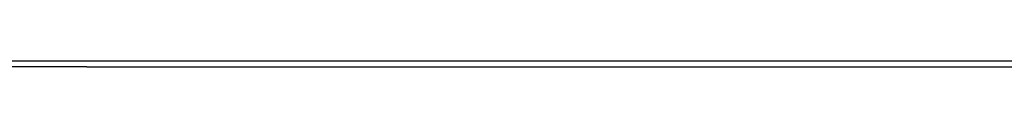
# Model space of a CAD drawing. Header units: millimetres. Extents: x -285 to 2170, y -283 to 203.
# Tile 21 of 33: x 536.597 to 621.863, y -95.458 to -94.958. Entities that reach past the tile are written whole.
import ezdxf

# ---------------------------------------------------------------- set-up
doc = ezdxf.new("R2010")
doc.units = ezdxf.units.MM

# ---------------------------------------------------------------- blocks, each defined once
blk = doc.blocks.new('CABEZA__14', base_point=(475.9, -95.458))
at = {"color": 7, "linetype": 'Continuous'}
for p, q in [((476.803, -95.458), (475.9, -95.458)), ((486.15, -95.458), (476.803, -95.458)), ((493.049, -95.458), (486.15, -95.458)), ((498.8, -95.458), (493.049, -95.458)), ((526.151, -95.458), (520.4, -95.458)), ((533.05, -95.458), (526.151, -95.458)), ((542.397, -95.458), (533.05, -95.458)), ((542.397, -95.458), (543.3, -95.458))]:
    blk.add_line(p, q, dxfattribs=at)
blk = doc.blocks.new('REGLA__15', base_point=(445.6, -96.458))
at = {"color": 3, "linetype": 'Continuous'}
blk.add_line((2094.3, -94.958), (457.9, -94.958), dxfattribs=at)
at = {"color": 7, "linetype": 'Continuous'}
for p, q in [((542.397, -95.458), (533.05, -95.458)), ((542.397, -95.458), (543.3, -95.458)), ((543.3, -95.458), (2094.3, -95.458))]:
    blk.add_line(p, q, dxfattribs=at)
blk = doc.blocks.new('Regla_G2_cm1540-T__16', base_point=(445.6, -96.458))
for name, p in [('REGLA__15', (445.6, -96.458)), ('CABEZA__14', (475.9, -95.458))]:
    blk.add_blockref(name, p)
blk = doc.blocks.new('B1', base_point=(626, -76))
blk.add_blockref('Regla_G2_cm1540-T__16', (445.6, -96.458))

msp = doc.modelspace()

# ---------------------------------------------------------------- block references
msp.add_blockref('B1', (626, -76))

doc.saveas('drawing.dxf')
